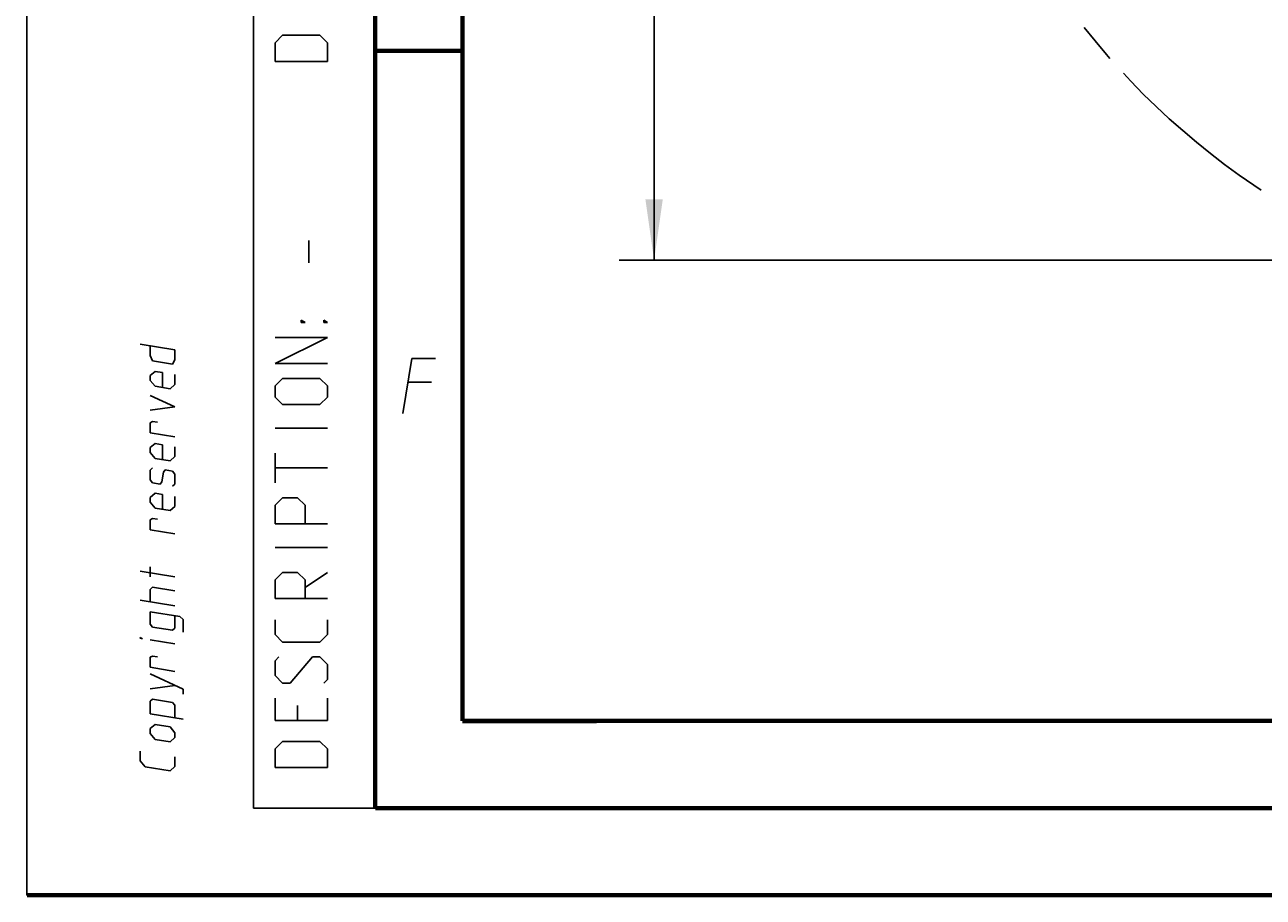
# Model space of a CAD drawing. Header units: inches. Extents: x 0 to 420, y 0 to 297.
# Tile 1 of 90: x 0 to 71, y 0 to 50. Entities that reach past the tile are written whole.
import ezdxf

# ---------------------------------------------------------------- set-up
doc = ezdxf.new("R2010")
doc.units = ezdxf.units.IN
doc.header["$LTSCALE"] = 23.1
doc.header["$MEASUREMENT"] = 0
doc.linetypes.add('PHANTOM', pattern=[0.8, 0.45, -0.05, 0.1, -0.05, 0.1, -0.05])
doc.layers.get('0').update_dxf_attribs({"linetype": 'CONTINUOUS'})
doc.layers.add('DEFAULT_3', color=7, linetype='PHANTOM')
doc.layers.add('DIM_PILOTEES', color=7, linetype='CONTINUOUS')
doc.styles.add('TEXTSTYLE_2', font='txt', dxfattribs={"width": 0.7})
doc.dimstyles.new('DIMSTYLE_1', dxfattribs={"dimtxt": 0.18, "dimasz": 3.5, "dimexe": 2, "dimexo": 0, "dimgap": 0.045, "dimtad": 1, "dimzin": 4, "dimdsep": 46, "dimtxsty": 'TEXTSTYLE_2', "dimblk": '_FILLED', "dimblk1": '_FILLED', "dimblk2": '_FILLED', "dimcen": 0.09, "dimazin": 1, "dimtp": 0.003937, "dimtm": 0.003937, "dimtfac": 1, "dimtdec": 0, "dimtofl": 0, "dimtmove": 0, "dimatfit": 3, "dimldrblk": '_FILLED', "dimfxl": 1, "dimtolj": 1, "dimtzin": 4, "dimarcsym": 0})

# ---------------------------------------------------------------- blocks, each defined once
blk = doc.blocks.new('_FILLED')
at = {"color": 0, "linetype": 'ByBlock'}
blk.add_solid([(0, 0), (-1, 0.142857), (-1, -0.142857)], dxfattribs=at)
blk = doc.blocks.new('*D6')
at = {"layer": 'DIM_PILOTEES', "color": 2, "linetype": 'Continuous'}
for p, q in [((35.961033, 116.165119), (34.006033, 116.165119)), ((84.923528, 116.165119), (35.961033, 116.165119)), ((36.006033, 116.165119), (36.006033, 76.320012)), ((36.006033, 36.474904), (36.006033, 76.320012)), ((35.961033, 36.474904), (34.006033, 36.474904)), ((94.353, 36.474904), (35.961033, 36.474904))]:
    blk.add_line(p, q, dxfattribs=at)
at = {"layer": 'DIM_PILOTEES', "color": 2, "linetype": 'Continuous', "xscale": 3.5, "yscale": 3.5, "zscale": 3.5}
for p, rotation in [((36.006033, 116.165119), 90), ((36.006033, 36.474904), 270)]:
    blk.add_blockref('_FILLED', p, dxfattribs=dict(at, rotation=rotation))

msp = doc.modelspace()

# ---------------------------------------------------------------- linework, layer by layer
at = {"color": 7, "linetype": 'Continuous'}
for p, q in [((0, 0), (0, 297)), ((0, 0), (0, 297)), ((25.00003, 9.999878), (25, 10)), ((409.859987, 10.073745), (25.006973, 10.013432)), ((0, 0), (420, 0))]:
    msp.add_line(p, q, dxfattribs=at)
at = {"color": 2, "linetype": 'Continuous'}
for p, q in [((13, 292), (13, 5)), ((14.249999, 48.964287), (14.678571, 49.392856)), ((14.678571, 49.392856), (16.821429, 49.392856)), ((16.821429, 49.392856), (17.250001, 48.964287)), ((14.249999, 47.892857), (14.249999, 48.964287)), ((17.250001, 48.964287), (17.250001, 47.892857)), ((17.250001, 47.892857), (14.249999, 47.892857)), ((16.178572, 36.321426), (16.178572, 37.607144)), ((15.75, 33.035716), (15.964286, 32.892859)), ((15.75, 32.892859), (15.75, 33.035716)), ((15.964286, 32.892859), (15.75, 32.892859)), ((17.035715, 32.892859), (17.035715, 33.035716)), ((17.035715, 33.035716), (17.250001, 32.892859)), ((17.250001, 32.892859), (17.035715, 32.892859)), ((17.250001, 32.035716), (14.249999, 32.035716)), ((14.249999, 30.535717), (17.250001, 32.035716)), ((6.500069, 31.656488), (8.500069, 31.32994)), ((7.071497, 30.99176), (7.071497, 31.563184)), ((8.500069, 31.32994), (8.500069, 30.758509)), ((7.214354, 30.68272), (7.071497, 30.99176)), ((8.357212, 30.496118), (7.214354, 30.68272)), ((8.500069, 30.758509), (8.357212, 30.496118)), ((21.58938, 27.674877), (22.103695, 30.824877)), ((22.103695, 30.824877), (23.453694, 30.824877)), ((7.071497, 29.848904), (7.357211, 30.087968)), ((7.357211, 30.087968), (7.785783, 30.017991)), ((7.785783, 30.017991), (7.785783, 29.160848)), ((8.500069, 29.901366), (8.500069, 29.329935)), ((17.250001, 30.535717), (14.249999, 30.535717)), ((7.071497, 29.563185), (7.071497, 29.848904)), ((7.357211, 29.230824), (7.071497, 29.563185)), ((8.214354, 29.090871), (7.357211, 29.230824)), ((8.500069, 29.329935), (8.214354, 29.090871)), ((14.249999, 29.249999), (14.678571, 29.678574)), ((14.249999, 28.607143), (14.249999, 29.249999)), ((14.678571, 29.678574), (16.821429, 29.678574)), ((16.821429, 29.678574), (17.250001, 29.249999)), ((17.250001, 29.249999), (17.250001, 28.607143)), ((23.233274, 29.47488), (21.883275, 29.47488)), ((8.500068, 28.044223), (7.071497, 28.706042)), ((14.678571, 28.178568), (14.249999, 28.607143)), ((17.250001, 28.607143), (16.821429, 28.178568)), ((7.071497, 27.848899), (8.500068, 28.044223)), ((16.821429, 28.178568), (14.678571, 28.178568)), ((7.071496, 26.563187), (7.071497, 27.134618)), ((7.071497, 27.134618), (7.214354, 27.20653)), ((7.214354, 27.20653), (7.500068, 27.159881)), ((8.500068, 26.329937), (7.071496, 26.563187)), ((17.250001, 26.821425), (14.249999, 26.821425)), ((7.071496, 25.706044), (7.357211, 25.945107)), ((7.071496, 25.420332), (7.071496, 25.706044)), ((7.357211, 25.945107), (7.785781, 25.875131)), ((7.785781, 25.875131), (7.785781, 25.017991)), ((8.500068, 25.758512), (8.500067, 25.187081)), ((7.35721, 25.087964), (7.071496, 25.420332)), ((8.214353, 24.948018), (7.35721, 25.087964)), ((8.500067, 25.187081), (8.214353, 24.948018)), ((14.249999, 23.678571), (14.249999, 25.392858)), ((7.071495, 24.420329), (7.214353, 24.539861)), ((7.071495, 23.848901), (7.071495, 24.420329)), ((7.8334, 24.29593), (7.738162, 23.740053)), ((7.928638, 24.423239), (7.8334, 24.29593)), ((8.35721, 24.353262), (7.928638, 24.423239)), ((8.500067, 24.187082), (8.35721, 24.353262)), ((8.500067, 23.615651), (8.500067, 24.187082)), ((17.250001, 24.535714), (14.249999, 24.535714)), ((7.214352, 23.682721), (7.071495, 23.848901)), ((7.642924, 23.612744), (7.214352, 23.682721)), ((7.738162, 23.740053), (7.642924, 23.612744)), ((8.357209, 23.496119), (8.500067, 23.615651)), ((7.071495, 22.848902), (7.357209, 23.087965)), ((7.071495, 22.563186), (7.071495, 22.848902)), ((7.357209, 23.087965), (7.785781, 23.017992)), ((7.785781, 23.017992), (7.785781, 22.160849)), ((8.500066, 22.901367), (8.500066, 22.329939)), ((14.249999, 22.392856), (14.678571, 22.821428)), ((14.678571, 22.821428), (15.535714, 22.821428)), ((15.535714, 22.821428), (15.964286, 22.392856)), ((7.357209, 22.230822), (7.071495, 22.563186)), ((8.214351, 22.090872), (7.357209, 22.230822)), ((8.500066, 22.329939), (8.214351, 22.090872)), ((14.249999, 21.321429), (14.249999, 22.392856)), ((15.964286, 22.392856), (15.964286, 21.321429)), ((7.071494, 21.563187), (7.214352, 21.635099)), ((7.071494, 20.991759), (7.071494, 21.563187)), ((7.214352, 21.635099), (7.500066, 21.58845)), ((8.500065, 20.758509), (7.071494, 20.991759)), ((17.250001, 21.321429), (14.249999, 21.321429)), ((17.250001, 19.964286), (14.249999, 19.964286)), ((8.500065, 18.282318), (6.500065, 18.608867)), ((7.071493, 18.277473), (7.071493, 18.848901)), ((14.249999, 18.107143), (14.678571, 18.535715)), ((14.678571, 18.535715), (15.535714, 18.535715)), ((15.535714, 18.535715), (15.964286, 18.107143)), ((15.964286, 17.678572), (17.250001, 18.535715)), ((14.249999, 17.035716), (14.249999, 18.107143)), ((15.964286, 18.107143), (15.964286, 17.035716)), ((7.071493, 17.563186), (7.21435, 17.682718)), ((7.071493, 16.848902), (7.071493, 17.563186)), ((7.21435, 17.682718), (8.500065, 17.472795)), ((8.500065, 16.615652), (6.500065, 16.9422)), ((17.250001, 17.035716), (14.249999, 17.035716)), ((7.071493, 16.277471), (7.071493, 15.563188)), ((8.785778, 15.997572), (7.071493, 16.277471)), ((8.500064, 15.329937), (8.500064, 16.044224)), ((8.976254, 15.823618), (8.785778, 15.997572)), ((8.976254, 15.10933), (8.976254, 15.823618)), ((14.249999, 14.964286), (14.249999, 15.821429)), ((17.250001, 15.821429), (17.250001, 14.964286)), ((7.071493, 15.563188), (7.21435, 15.397004)), ((7.21435, 15.397004), (8.357207, 15.210405)), ((8.357207, 15.210405), (8.500064, 15.329937)), ((14.678571, 14.535714), (14.249999, 14.964286)), ((17.250001, 14.964286), (16.821429, 14.535714)), ((6.500064, 14.751725), (6.500064, 14.799345)), ((6.500064, 14.799345), (6.642921, 14.728401)), ((6.642921, 14.728401), (6.500064, 14.751725)), ((8.500064, 14.425177), (7.071492, 14.658425)), ((16.821429, 14.535714), (14.678571, 14.535714)), ((7.071492, 13.658425), (7.214349, 13.730337)), ((7.071492, 13.086997), (7.071492, 13.658425)), ((7.214349, 13.730337), (7.500064, 13.683688)), ((14.249999, 13.464287), (14.464285, 13.678571)), ((16.392857, 13.678571), (15.107143, 12.178572)), ((16.821429, 13.678571), (16.392857, 13.678571)), ((17.250001, 13.249999), (16.821429, 13.678571)), ((8.500063, 12.853747), (7.071492, 13.086997)), ((14.249999, 12.607143), (14.249999, 13.464287)), ((17.250001, 12.392856), (17.250001, 13.249999)), ((8.976254, 11.823617), (7.071492, 12.706046)), ((14.678571, 12.178572), (14.249999, 12.607143)), ((15.107143, 12.178572), (14.678571, 12.178572)), ((17.035715, 12.178572), (17.250001, 12.392856)), ((7.071491, 11.848902), (8.500063, 12.044223)), ((8.976253, 11.537901), (8.976254, 11.823617)), ((7.071491, 11.134615), (7.214348, 11.254147)), ((7.071491, 10.420331), (7.071491, 11.134615)), ((7.214348, 11.254147), (8.357205, 11.067548)), ((8.357205, 11.067548), (8.500062, 10.901368)), ((8.500062, 10.901368), (8.500062, 10.187081)), ((14.249999, 10.035714), (14.249999, 11.321429)), ((15.535714, 10.892857), (15.535714, 10.035714)), ((17.250001, 10.035714), (17.250001, 11.321429)), ((8.976253, 10.10933), (7.071491, 10.420331)), ((17.250001, 10.035714), (14.249999, 10.035714)), ((7.07149, 9.563188), (7.357205, 9.802251)), ((7.07149, 9.277473), (7.07149, 9.563188)), ((7.357205, 8.945108), (7.07149, 9.277473)), ((7.357205, 9.802251), (8.214347, 9.662302)), ((8.214347, 9.662302), (8.500062, 9.329937)), ((8.500062, 9.329937), (8.500062, 9.044222)), ((8.214347, 8.805158), (7.357205, 8.945108)), ((8.500062, 9.044222), (8.214347, 8.805158)), ((14.249999, 8.392858), (14.678571, 8.82143)), ((14.678571, 8.82143), (16.821429, 8.82143)), ((16.821429, 8.82143), (17.250001, 8.392858)), ((6.500061, 7.704107), (6.500061, 8.275535)), ((8.500061, 7.948986), (8.500061, 7.377555)), ((14.249999, 7.321428), (14.249999, 8.392858)), ((17.250001, 8.392858), (17.250001, 7.321428)), ((6.785776, 7.371742), (6.500061, 7.704107)), ((8.214347, 7.138492), (6.785776, 7.371742)), ((8.500061, 7.377555), (8.214347, 7.138492)), ((17.250001, 7.321428), (14.249999, 7.321428)), ((13, 5), (20, 5))]:
    msp.add_line(p, q, dxfattribs=at)
at = {"color": 7, "linetype": 'Continuous', "const_width": 0.25}
for points in [[(20, 292), (20, 5)], [(25, 10), (25, 287)], [(20.00024, 48.5), (25.00024, 48.5)], [(409.830739, 10.048046), (25, 10)], [(20, 5), (415, 5)], [(420, 0), (0, 0)]]:
    msp.add_lwpolyline(points, dxfattribs=at)
at = {"layer": 'DEFAULT_3', "color": 7, "linetype": 'PHANTOM'}
msp.add_circle((94.442943, 76.371342), 42.922203, dxfattribs=at)

# ---------------------------------------------------------------- dimensions: what is measured, and where the dimension line sits
at = {"layer": 'DIM_PILOTEES', "color": 2, "linetype": 'Continuous'}
dim = msp.add_linear_dim(base=(36.006033, 36.474904), p1=(84.923528, 116.165119), p2=(94.353, 36.474904), angle=270, text=' ', dimstyle='DIMSTYLE_1', dxfattribs=at)
dim.commit()
dim.dimension.update_dxf_attribs({"geometry": '*D6', "text_midpoint": (36.006033, 72.031777), "dimtype": 160})

doc.saveas('drawing.dxf')
